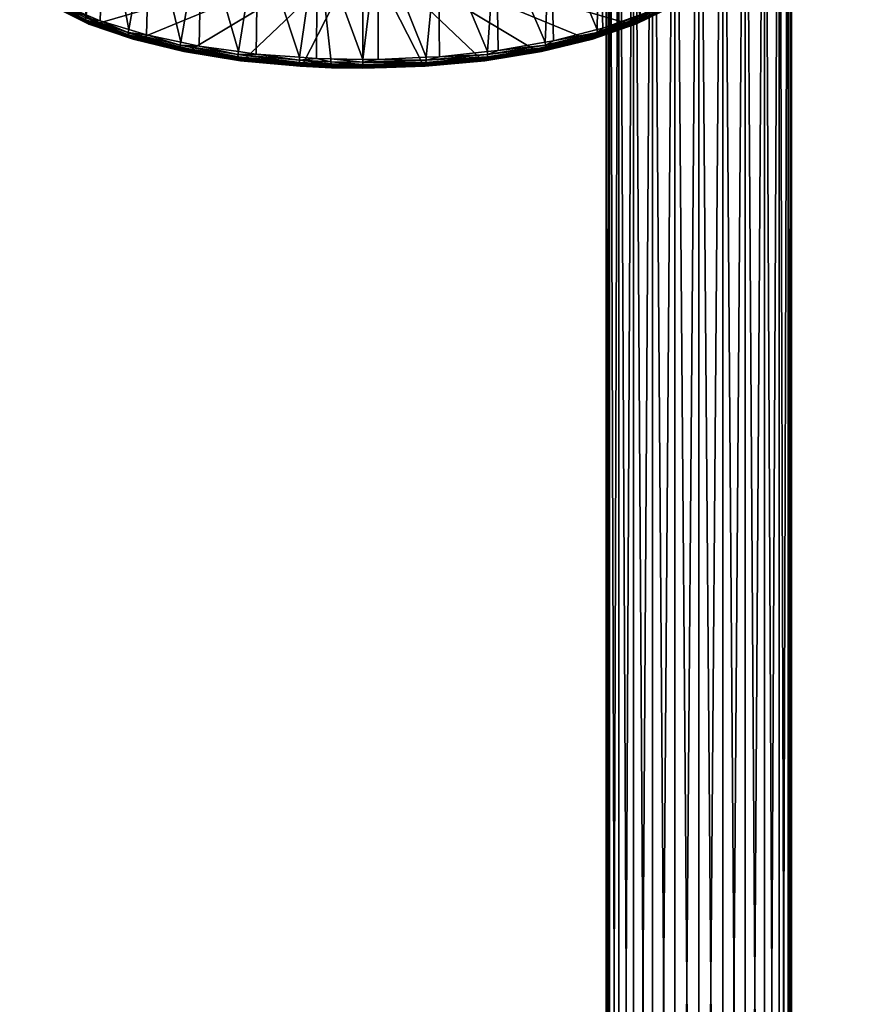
# Model space of a CAD drawing. Extents: x -0.145 to 0.145, y -0.549 to -0.003.
# Tile 32 of 256: x -0.065 to 0.016, y -0.276 to -0.181. Entities that reach past the tile are written whole.
import ezdxf

# ---------------------------------------------------------------- set-up
doc = ezdxf.new("R2010")
doc.units = 0
doc.layers.add('mesh', color=7, linetype='CONTINUOUS')

msp = doc.modelspace()

# ---------------------------------------------------------------- meshes
at = {"layer": 'mesh'}
mesh = msp.add_polyface(dxfattribs=at)
corners = [(0.007807, -0.12885, 0.577737), (0.007807, -0.41885, 0.577737), (0.006392, -0.12885, 0.57958), (0.008696, -0.12885, 0.575591), (0.008696, -0.41885, 0.575591), (0.008999, -0.12885, 0.573287), (0.008999, -0.41885, 0.573287), (0.008696, -0.12885, 0.570984), (0.008696, -0.41885, 0.570984), (0.007807, -0.12885, 0.568837), (0.007807, -0.41885, 0.568837), (0.006392, -0.12885, 0.566994), (0.006392, -0.41885, 0.566994), (0.004549, -0.12885, 0.56558), (0.004549, -0.41885, 0.56558), (0.002402, -0.12885, 0.56469), (0.002402, -0.41885, 0.56469), (0.000099, -0.12885, 0.564387), (0.000099, -0.41885, 0.564387), (-0.002204, -0.12885, 0.56469), (-0.002204, -0.41885, 0.56469), (-0.004351, -0.12885, 0.56558), (-0.004351, -0.41885, 0.56558), (-0.006194, -0.12885, 0.566994), (-0.006194, -0.41885, 0.566994), (-0.007609, -0.12885, 0.568837), (-0.007609, -0.41885, 0.568837), (-0.008498, -0.12885, 0.570984), (-0.008498, -0.41885, 0.570984), (-0.008801, -0.12885, 0.573287), (-0.008801, -0.41885, 0.573287), (-0.008498, -0.12885, 0.575591), (-0.008498, -0.41885, 0.575591), (-0.007609, -0.12885, 0.577737), (-0.007609, -0.41885, 0.577737), (-0.006194, -0.12885, 0.57958), (-0.006194, -0.41885, 0.57958), (-0.004351, -0.12885, 0.580995), (-0.004351, -0.41885, 0.580995), (-0.002204, -0.12885, 0.581884), (-0.002204, -0.41885, 0.581884), (0.000099, -0.12885, 0.582187), (0.000099, -0.41885, 0.582187), (-0.032201, -0.185705, 0.210773), (-0.032201, -0.185921, 0.211651), (-0.029922, -0.185895, 0.211578), (-0.036392, -0.185831, 0.211405), (-0.038165, -0.18579, 0.211483), (-0.035195, -0.185926, 0.211853), (-0.035218, -0.185908, 0.212141), (-0.038212, -0.185771, 0.211769), (-0.032201, -0.185972, 0.211977), (-0.032201, -0.185955, 0.212266), (-0.026244, -0.18579, 0.211485), (-0.026198, -0.185772, 0.21177), (-0.03524, -0.185789, 0.212452), (-0.032201, -0.185909, 0.212429), (-0.03523, -0.185862, 0.212304), (-0.032201, -0.185836, 0.212578), (-0.026174, -0.185725, 0.211931), (-0.035163, -0.185858, 0.211477), (-0.038236, -0.185724, 0.21193), (-0.026304, -0.185731, 0.211134)]
mesh.append_faces([[corners[k] for k in face] for face in [(0, 1, 2, 2), (3, 4, 0, 0), (5, 6, 3, 3), (7, 8, 5, 5), (9, 10, 7, 7), (11, 12, 9, 9), (13, 14, 11, 11), (15, 16, 13, 13), (17, 18, 15, 15), (19, 20, 17, 17), (21, 22, 19, 19), (23, 24, 21, 21), (25, 26, 23, 23), (27, 28, 25, 25), (29, 30, 27, 27), (31, 32, 29, 29), (33, 34, 31, 31), (35, 36, 33, 33), (37, 38, 35, 35), (39, 40, 37, 37), (41, 42, 39, 39), (43, 44, 45, 45), (46, 47, 48, 48), (49, 48, 50, 50), (49, 51, 48, 48), (52, 51, 49, 49), (52, 53, 51, 51), (54, 53, 52, 52), (55, 56, 57, 57), (58, 56, 55, 55), (58, 59, 56, 56), (48, 60, 46, 46), (48, 44, 60, 60), (51, 44, 48, 48), (51, 45, 44, 44), (53, 45, 51, 51), (52, 56, 54, 54), (52, 57, 56, 56), (49, 57, 52, 52), (49, 61, 57, 57), (50, 61, 49, 49), (53, 62, 45, 45)]])
mesh = msp.add_polyface(dxfattribs=at)
corners = [(0.005511, -0.349025, 0.459855), (-0.010689, -0.349876, 0.460191), (-0.016075, -0.350195, 0.459855), (0.005513, -0.348997, 0.460191), (0.01084, -0.349871, 0.460191), (-0.016052, -0.350335, 0.459383), (0.005504, -0.349166, 0.459383), (-0.016011, -0.350583, 0.45896), (0.00549, -0.349418, 0.45896), (-0.005286, -0.349536, 0.474852), (0.01619, -0.350701, 0.474852), (-0.005281, -0.349627, 0.475164), (-0.005298, -0.349749, 0.472772), (0.010877, -0.349749, 0.472772), (-0.010679, -0.349749, 0.472772), (0.002402, -0.12885, 0.581884), (0.002402, -0.41885, 0.581884), (0.000099, -0.12885, 0.582187), (0.004549, -0.41885, 0.580995), (0.004549, -0.12885, 0.580995), (0.006392, -0.41885, 0.57958), (0.006392, -0.12885, 0.57958), (0.007807, -0.41885, 0.577737), (0.007807, -0.12885, 0.577737), (0.008696, -0.41885, 0.575591), (0.008696, -0.12885, 0.575591), (0.008999, -0.41885, 0.573287), (0.008999, -0.12885, 0.573287), (0.008696, -0.41885, 0.570984), (0.008696, -0.12885, 0.570984), (0.007807, -0.41885, 0.568837), (0.007807, -0.12885, 0.568837), (0.006392, -0.41885, 0.566994), (0.006392, -0.12885, 0.566994), (0.004549, -0.41885, 0.56558), (0.004549, -0.12885, 0.56558), (0.002402, -0.41885, 0.56469), (0.002402, -0.12885, 0.56469), (0.000099, -0.41885, 0.564387), (0.000099, -0.12885, 0.564387), (-0.002204, -0.41885, 0.56469), (-0.002204, -0.12885, 0.56469), (-0.004351, -0.41885, 0.56558), (-0.004351, -0.12885, 0.56558), (-0.006194, -0.41885, 0.566994), (-0.006194, -0.12885, 0.566994), (-0.007609, -0.41885, 0.568837), (-0.007609, -0.12885, 0.568837), (-0.008498, -0.41885, 0.570984), (-0.008498, -0.12885, 0.570984), (-0.008801, -0.41885, 0.573287), (-0.008801, -0.12885, 0.573287), (-0.008498, -0.41885, 0.575591), (-0.008498, -0.12885, 0.575591), (-0.007609, -0.41885, 0.577737), (-0.007609, -0.12885, 0.577737), (-0.006194, -0.41885, 0.57958), (-0.006194, -0.12885, 0.57958), (-0.004351, -0.41885, 0.580995), (-0.004351, -0.12885, 0.580995), (-0.002204, -0.41885, 0.581884), (-0.002204, -0.12885, 0.581884), (0.000099, -0.41885, 0.582187)]
mesh.append_faces([[corners[k] for k in face] for face in [(0, 1, 2, 2), (0, 3, 1, 1), (4, 3, 0, 0), (0, 5, 6, 6), (2, 5, 0, 0), (6, 7, 8, 8), (5, 7, 6, 6), (9, 10, 11, 11), (9, 12, 13, 13), (14, 12, 9, 9), (1, 12, 14, 14), (3, 12, 1, 1), (3, 13, 12, 12), (4, 13, 3, 3), (15, 16, 17, 17), (15, 18, 16, 16), (19, 18, 15, 15), (19, 20, 18, 18), (21, 20, 19, 19), (21, 22, 20, 20), (23, 24, 22, 22), (25, 26, 24, 24), (27, 28, 26, 26), (29, 30, 28, 28), (31, 32, 30, 30), (33, 34, 32, 32), (35, 36, 34, 34), (37, 38, 36, 36), (39, 40, 38, 38), (41, 42, 40, 40), (43, 44, 42, 42), (45, 46, 44, 44), (47, 48, 46, 46), (49, 50, 48, 48), (51, 52, 50, 50), (53, 54, 52, 52), (55, 56, 54, 54), (57, 58, 56, 56), (59, 60, 58, 58), (61, 62, 60, 60), (17, 16, 62, 62)]])
mesh = msp.add_polyface(dxfattribs=at)
corners = [(-0.006943, -0.181629, 0.199722), (-0.003998, -0.18069, 0.197468), (-0.003646, -0.179999, 0.195305), (-0.006263, -0.181732, 0.200293), (-0.006368, -0.18178, 0.200425), (-0.000598, -0.178416, 0.191306), (-0.002003, -0.179507, 0.194263), (-0.001217, -0.178196, 0.190418), (-0.002161, -0.167234, 0.200329), (-0.001702, -0.178948, 0.196281), (-0.002032, -0.179117, 0.196739), (-0.00543, -0.168908, 0.204865), (-0.00502, -0.180647, 0.200887), (-0.005559, -0.180842, 0.201415), (-0.009468, -0.170366, 0.208818), (-0.002007, -0.179384, 0.196659), (-0.005528, -0.181114, 0.201347), (-0.009661, -0.182544, 0.205225), (-0.00912, -0.182128, 0.204901), (-0.005881, -0.181726, 0.200803), (-0.002636, -0.180082, 0.196012), (-0.006084, -0.181776, 0.200602), (-0.002407, -0.180019, 0.196177), (-0.000082, -0.178198, 0.190902), (-0.005569, -0.18133, 0.201231), (-0.00562, -0.181465, 0.201135), (-0.009695, -0.182758, 0.205102), (-0.002111, -0.179742, 0.196463), (-0.002053, -0.179603, 0.19655), (0.000488, -0.177823, 0.191262), (-0.00569, -0.181576, 0.201031), (-0.009739, -0.18289, 0.204998), (-0.008676, -0.182633, 0.202735), (-0.005777, -0.181663, 0.200921), (-0.009871, -0.18308, 0.204762), (-0.002919, -0.18005, 0.195734), (-0.002288, -0.17995, 0.196276)]
mesh.append_faces([[corners[k] for k in face] for face in [(0, 1, 2, 2), (0, 3, 1, 1), (4, 3, 0, 0), (5, 2, 6, 6), (5, 7, 2, 2), (8, 9, 10, 10), (11, 10, 12, 12), (11, 8, 10, 10), (11, 13, 14, 14), (12, 13, 11, 11), (15, 10, 9, 9), (16, 10, 15, 15), (16, 12, 10, 10), (16, 13, 12, 12), (17, 13, 16, 16), (17, 18, 13, 13), (19, 20, 21, 21), (22, 20, 19, 19), (22, 23, 20, 20), (24, 25, 26, 26), (24, 27, 25, 25), (28, 27, 24, 24), (28, 29, 27, 27), (30, 31, 25, 25), (21, 3, 4, 4), (21, 1, 3, 3), (20, 1, 21, 21), (32, 21, 4, 4), (19, 33, 22, 22), (19, 34, 33, 33), (28, 16, 15, 15), (24, 16, 28, 28), (24, 17, 16, 16), (26, 17, 24, 24), (2, 35, 6, 6), (2, 1, 35, 35), (30, 36, 33, 33), (36, 25, 27, 27), (30, 25, 36, 36), (35, 20, 6, 6), (20, 35, 1, 1), (22, 33, 36, 36)]])
mesh = msp.add_polyface(dxfattribs=at)
corners = [(-0.060756, -0.179999, 0.195305), (-0.059071, -0.181335, 0.199217), (-0.057459, -0.181629, 0.199722), (-0.061353, -0.180167, 0.19605), (-0.057043, -0.169667, 0.206922), (-0.057423, -0.181418, 0.202976), (-0.058786, -0.180833, 0.201391), (-0.060709, -0.168095, 0.202662), (-0.061145, -0.179822, 0.19865), (-0.062295, -0.179109, 0.196719), (-0.058867, -0.181117, 0.201356), (-0.062388, -0.179388, 0.196671), (-0.064035, -0.178032, 0.193797), (-0.061988, -0.180024, 0.196189), (-0.061759, -0.180087, 0.196023), (-0.064561, -0.178128, 0.191049), (-0.058311, -0.181779, 0.20061), (-0.058513, -0.181729, 0.200811), (-0.05428, -0.183174, 0.204392), (-0.062342, -0.179607, 0.196562), (-0.058774, -0.181468, 0.201143), (-0.062284, -0.179746, 0.196474), (-0.058826, -0.181333, 0.201239), (-0.054672, -0.182888, 0.204992), (-0.058705, -0.181579, 0.201039), (-0.05454, -0.183078, 0.204755), (-0.058618, -0.181666, 0.200929), (-0.063204, -0.17892, 0.192671), (-0.064312, -0.178205, 0.190923), (-0.064995, -0.177467, 0.191462), (-0.063185, -0.178196, 0.190418), (-0.061467, -0.18009, 0.195842), (-0.058023, -0.181756, 0.200358), (-0.056536, -0.182353, 0.201977), (-0.062107, -0.179954, 0.196288), (-0.064882, -0.177831, 0.191284), (-0.06469, -0.17805, 0.191128)]
mesh.append_faces([[corners[k] for k in face] for face in [(0, 1, 2, 2), (0, 3, 1, 1), (4, 5, 6, 6), (7, 6, 8, 8), (7, 4, 6, 6), (8, 9, 7, 7), (10, 6, 5, 5), (10, 8, 6, 6), (11, 8, 10, 10), (11, 9, 8, 8), (12, 9, 11, 11), (13, 14, 15, 15), (13, 16, 14, 14), (17, 16, 13, 13), (17, 18, 16, 16), (19, 20, 21, 21), (22, 20, 19, 19), (22, 23, 20, 20), (24, 25, 26, 26), (24, 21, 20, 20), (14, 1, 3, 3), (16, 1, 14, 14), (27, 28, 14, 14), (22, 11, 10, 10), (19, 11, 22, 22), (19, 29, 11, 11), (30, 31, 0, 0), (30, 27, 31, 31), (2, 1, 32, 32), (31, 3, 0, 0), (32, 33, 2, 2), (24, 26, 34, 34), (34, 21, 24, 24), (34, 35, 21, 21), (32, 16, 33, 33), (14, 3, 31, 31), (16, 32, 1, 1), (27, 14, 31, 31), (17, 34, 26, 26), (13, 34, 17, 17), (13, 36, 34, 34)]])
mesh = msp.add_polyface(dxfattribs=at)
corners = [(-0.011007, -0.183035, 0.203535), (-0.006368, -0.18178, 0.200425), (-0.006943, -0.181629, 0.199722), (-0.008676, -0.182633, 0.202735), (-0.01416, -0.171567, 0.212074), (-0.013884, -0.183347, 0.208206), (-0.014677, -0.183485, 0.208581), (-0.009683, -0.182272, 0.205291), (-0.009468, -0.170366, 0.208818), (-0.00912, -0.182128, 0.204901), (-0.005559, -0.180842, 0.201415), (-0.019371, -0.172476, 0.214539), (-0.019175, -0.18427, 0.210709), (-0.020226, -0.184382, 0.211011), (-0.024952, -0.173068, 0.216143), (-0.030741, -0.173324, 0.216838), (-0.030718, -0.185131, 0.213043), (-0.032201, -0.185142, 0.213073), (-0.026125, -0.184928, 0.212491), (-0.024841, -0.184871, 0.212337), (-0.009661, -0.182544, 0.205225), (-0.009959, -0.183137, 0.204629), (-0.006084, -0.181776, 0.200602), (-0.01013, -0.183176, 0.204399), (-0.005881, -0.181726, 0.200803), (-0.009695, -0.182758, 0.205102), (-0.00562, -0.181465, 0.201135), (-0.009739, -0.18289, 0.204998), (-0.009797, -0.182998, 0.204885), (-0.005777, -0.181663, 0.200921), (-0.009871, -0.18308, 0.204762), (-0.00569, -0.181576, 0.201031), (-0.014655, -0.183762, 0.208527), (-0.032201, -0.174293, 0.179838), (-0.026475, -0.185531, 0.210303), (-0.020924, -0.185017, 0.208907), (-0.032201, -0.185705, 0.210773), (-0.015715, -0.184176, 0.206628), (-0.001217, -0.178196, 0.190418), (0.00027, -0.176275, 0.18521), (-0.003646, -0.179999, 0.195305), (0.00027, -0.172312, 0.174467), (-0.001217, -0.17039, 0.169258), (0.000771, -0.174293, 0.179838), (-0.003646, -0.168588, 0.164371), (-0.010375, -0.183138, 0.204105)]
mesh.append_faces([[corners[k] for k in face] for face in [(0, 1, 2, 2), (0, 3, 1, 1), (4, 5, 6, 6), (4, 7, 5, 5), (8, 7, 4, 4), (8, 9, 7, 7), (10, 9, 8, 8), (11, 6, 12, 12), (11, 4, 6, 6), (11, 13, 14, 14), (12, 13, 11, 11), (15, 16, 17, 17), (15, 18, 16, 16), (14, 18, 15, 15), (14, 19, 18, 18), (13, 19, 14, 14), (20, 7, 9, 9), (20, 5, 7, 7), (21, 22, 23, 23), (24, 22, 21, 21), (25, 26, 27, 27), (28, 29, 30, 30), (31, 29, 28, 28), (28, 27, 31, 31), (3, 23, 22, 22), (21, 30, 24, 24), (25, 32, 20, 20), (33, 34, 35, 35), (33, 36, 34, 34), (33, 0, 2, 2), (33, 37, 0, 0), (35, 37, 33, 33), (33, 38, 39, 39), (33, 40, 38, 38), (2, 40, 33, 33), (33, 41, 42, 42), (33, 43, 41, 41), (39, 43, 33, 33), (42, 44, 33, 33), (45, 3, 0, 0), (45, 23, 3, 3)]])
mesh = msp.add_polyface(dxfattribs=at)
corners = [(-0.036572, -0.173239, 0.216606), (-0.032201, -0.185142, 0.213073), (-0.035256, -0.185075, 0.21289), (-0.030741, -0.173324, 0.216838), (-0.042277, -0.172813, 0.215452), (-0.042431, -0.184612, 0.211636), (-0.044157, -0.184372, 0.210985), (-0.038274, -0.184922, 0.212477), (-0.036638, -0.185044, 0.212807), (-0.047692, -0.17206, 0.213411), (-0.047929, -0.183848, 0.209563), (-0.049701, -0.18347, 0.208539), (-0.052662, -0.171001, 0.21054), (-0.057043, -0.169667, 0.206922), (-0.05468, -0.182253, 0.20524), (-0.057423, -0.181418, 0.202976), (-0.052975, -0.182772, 0.206648), (-0.05475, -0.182541, 0.205218), (-0.058867, -0.181117, 0.201356), (-0.054451, -0.183135, 0.204622), (-0.05428, -0.183174, 0.204392), (-0.058513, -0.181729, 0.200811), (-0.054715, -0.182755, 0.205096), (-0.054672, -0.182888, 0.204992), (-0.058826, -0.181333, 0.201239), (-0.054613, -0.182995, 0.204878), (-0.05454, -0.183078, 0.204755), (-0.058705, -0.181579, 0.201039), (-0.058774, -0.181468, 0.201143), (-0.056536, -0.182353, 0.201977), (-0.058311, -0.181779, 0.20061), (-0.058618, -0.181666, 0.200929), (-0.032201, -0.174293, 0.179838), (-0.063185, -0.17039, 0.169258), (-0.064672, -0.172312, 0.174467), (-0.064672, -0.176275, 0.18521), (-0.063185, -0.178196, 0.190418), (-0.065173, -0.174293, 0.179838), (-0.057459, -0.181629, 0.199722), (-0.053395, -0.183035, 0.203535), (-0.060756, -0.179999, 0.195305), (-0.043478, -0.185017, 0.208907), (-0.037927, -0.185531, 0.210303), (-0.048687, -0.184176, 0.206628), (-0.032201, -0.185705, 0.210773), (-0.053965, -0.183176, 0.204209)]
mesh.append_faces([[corners[k] for k in face] for face in [(0, 1, 2, 2), (0, 3, 1, 1), (4, 5, 6, 6), (4, 7, 5, 5), (0, 7, 4, 4), (0, 8, 7, 7), (2, 8, 0, 0), (9, 6, 10, 10), (9, 4, 6, 6), (9, 11, 12, 12), (10, 11, 9, 9), (13, 14, 15, 15), (12, 14, 13, 13), (12, 16, 14, 14), (11, 16, 12, 12), (17, 18, 15, 15), (17, 14, 16, 16), (15, 14, 17, 17), (19, 20, 21, 21), (22, 23, 24, 24), (25, 26, 27, 27), (25, 28, 23, 23), (27, 28, 25, 25), (29, 30, 20, 20), (19, 31, 26, 26), (21, 31, 19, 19), (22, 18, 17, 17), (24, 18, 22, 22), (32, 33, 34, 34), (32, 35, 36, 36), (32, 37, 35, 35), (34, 37, 32, 32), (32, 38, 39, 39), (32, 40, 38, 38), (36, 40, 32, 32), (32, 41, 42, 42), (32, 43, 41, 41), (39, 43, 32, 32), (42, 44, 32, 32), (38, 45, 39, 39), (38, 29, 45, 45), (29, 20, 45, 45)]])
mesh = msp.add_polyface(dxfattribs=at)
corners = [(-0.053395, -0.183035, 0.203535), (-0.050432, -0.184078, 0.206653), (-0.048687, -0.184176, 0.206628), (-0.053821, -0.183222, 0.204334), (-0.044193, -0.184664, 0.210972), (-0.049754, -0.183761, 0.208523), (-0.047929, -0.183848, 0.209563), (-0.044157, -0.184372, 0.210985), (-0.049701, -0.18347, 0.208539), (-0.052975, -0.182772, 0.206648), (-0.05475, -0.182541, 0.205218), (-0.054451, -0.183135, 0.204622), (-0.049388, -0.184368, 0.207628), (-0.05428, -0.183174, 0.204392), (-0.049521, -0.184338, 0.207884), (-0.043943, -0.185252, 0.210026), (-0.044034, -0.185229, 0.2103), (-0.054715, -0.182755, 0.205096), (-0.049693, -0.184103, 0.208286), (-0.054672, -0.182888, 0.204992), (-0.049727, -0.183973, 0.208396), (-0.044151, -0.185003, 0.210726), (-0.044175, -0.184875, 0.210841), (-0.054613, -0.182995, 0.204878), (-0.04959, -0.184286, 0.20803), (-0.05454, -0.183078, 0.204755), (-0.049648, -0.184207, 0.208163), (-0.044081, -0.18518, 0.210455), (-0.04412, -0.185105, 0.210597), (-0.046884, -0.184763, 0.208509), (-0.049108, -0.184333, 0.207346), (-0.053965, -0.183176, 0.204209), (-0.043803, -0.185212, 0.209728)]
mesh.append_faces([[corners[k] for k in face] for face in [(0, 1, 2, 2), (0, 3, 1, 1), (4, 5, 6, 6), (6, 7, 4, 4), (5, 8, 6, 6), (5, 9, 8, 8), (10, 9, 5, 5), (11, 12, 13, 13), (14, 12, 11, 11), (14, 15, 12, 12), (16, 15, 14, 14), (17, 18, 19, 19), (20, 18, 17, 17), (20, 21, 18, 18), (22, 21, 20, 20), (23, 24, 25, 25), (26, 24, 23, 23), (26, 27, 24, 24), (28, 27, 26, 26), (28, 18, 21, 21), (26, 18, 28, 28), (26, 19, 18, 18), (23, 19, 26, 26), (29, 12, 15, 15), (13, 1, 3, 3), (12, 1, 13, 13), (16, 24, 27, 27), (14, 24, 16, 16), (14, 25, 24, 24), (11, 25, 14, 14), (22, 5, 4, 4), (20, 5, 22, 22), (20, 10, 5, 5), (17, 10, 20, 20), (2, 1, 30, 30), (31, 3, 0, 0), (2, 29, 32, 32), (30, 29, 2, 2), (30, 12, 29, 29), (13, 3, 31, 31), (12, 30, 1, 1)]])
mesh = msp.add_polyface(dxfattribs=at)
corners = [(-0.015715, -0.184176, 0.206628), (-0.011643, -0.183515, 0.205127), (-0.011007, -0.183035, 0.203535), (-0.015032, -0.184303, 0.207264), (-0.014655, -0.183762, 0.208527), (-0.013884, -0.183347, 0.208206), (-0.009661, -0.182544, 0.205225), (-0.014677, -0.183485, 0.208581), (-0.019175, -0.18427, 0.210709), (-0.020208, -0.184664, 0.210971), (-0.020226, -0.184382, 0.211011), (-0.020367, -0.185229, 0.2103), (-0.015021, -0.184369, 0.207632), (-0.020458, -0.185252, 0.210026), (-0.014888, -0.184339, 0.207888), (-0.01013, -0.183176, 0.204399), (-0.009959, -0.183137, 0.204629), (-0.020226, -0.184874, 0.21084), (-0.014716, -0.184104, 0.208289), (-0.020249, -0.185003, 0.210725), (-0.014682, -0.183974, 0.2084), (-0.009739, -0.18289, 0.204998), (-0.009695, -0.182758, 0.205102), (-0.02028, -0.185105, 0.210597), (-0.014819, -0.184287, 0.208033), (-0.02032, -0.18518, 0.210455), (-0.014761, -0.184209, 0.208167), (-0.009871, -0.18308, 0.204762), (-0.009797, -0.182998, 0.204885), (-0.018643, -0.184941, 0.208994), (-0.020924, -0.185017, 0.208907), (-0.015188, -0.184331, 0.207339), (-0.020585, -0.185194, 0.209678), (-0.010375, -0.183138, 0.204105)]
mesh.append_faces([[corners[k] for k in face] for face in [(0, 1, 2, 2), (0, 3, 1, 1), (4, 5, 6, 6), (4, 7, 5, 5), (4, 8, 7, 7), (9, 8, 4, 4), (9, 10, 8, 8), (11, 12, 13, 13), (14, 12, 11, 11), (14, 15, 12, 12), (16, 15, 14, 14), (17, 18, 19, 19), (20, 18, 17, 17), (20, 21, 18, 18), (22, 21, 20, 20), (23, 24, 25, 25), (26, 24, 23, 23), (26, 27, 24, 24), (28, 27, 26, 26), (28, 18, 21, 21), (26, 18, 28, 28), (26, 19, 18, 18), (23, 19, 26, 26), (12, 1, 3, 3), (15, 1, 12, 12), (29, 13, 12, 12), (16, 24, 27, 27), (14, 24, 16, 16), (14, 25, 24, 24), (11, 25, 14, 14), (20, 4, 22, 22), (20, 9, 4, 4), (17, 9, 20, 20), (30, 31, 0, 0), (30, 29, 31, 31), (32, 29, 30, 30), (2, 1, 33, 33), (31, 3, 0, 0), (12, 3, 31, 31), (15, 33, 1, 1), (29, 12, 31, 31), (32, 13, 29, 29)]])
mesh = msp.add_polyface(dxfattribs=at)
corners = [(-0.043478, -0.185017, 0.208907), (-0.040009, -0.185605, 0.210793), (-0.037927, -0.185531, 0.210303), (-0.035163, -0.185858, 0.211477), (-0.032201, -0.185921, 0.211651), (-0.036392, -0.185831, 0.211405), (-0.035258, -0.185352, 0.212838), (-0.035256, -0.185075, 0.21289), (-0.032201, -0.185399, 0.212964), (-0.036638, -0.185044, 0.212807), (-0.038292, -0.185213, 0.21246), (-0.038274, -0.184922, 0.212477), (-0.042431, -0.184612, 0.211636), (-0.044193, -0.184664, 0.210972), (-0.044157, -0.184372, 0.210985), (-0.044034, -0.185229, 0.2103), (-0.038165, -0.18579, 0.211483), (-0.043943, -0.185252, 0.210026), (-0.038212, -0.185771, 0.211769), (-0.035195, -0.185926, 0.211853), (-0.044175, -0.184875, 0.210841), (-0.038271, -0.18555, 0.212209), (-0.044151, -0.185003, 0.210726), (-0.038283, -0.185423, 0.212327), (-0.035248, -0.185689, 0.212585), (-0.035254, -0.185562, 0.212704), (-0.032201, -0.185736, 0.212711), (-0.04412, -0.185105, 0.210597), (-0.038236, -0.185724, 0.21193), (-0.044081, -0.18518, 0.210455), (-0.038256, -0.185651, 0.212077), (-0.03523, -0.185862, 0.212304), (-0.03524, -0.185789, 0.212452), (-0.032201, -0.185608, 0.21283), (-0.038074, -0.185726, 0.211121), (-0.048687, -0.184176, 0.206628), (-0.043803, -0.185212, 0.209728), (-0.046884, -0.184763, 0.208509)]
mesh.append_faces([[corners[k] for k in face] for face in [(0, 1, 2, 2), (2, 3, 4, 4), (5, 3, 2, 2), (6, 7, 8, 8), (6, 9, 7, 7), (10, 9, 6, 6), (10, 11, 9, 9), (10, 12, 11, 11), (13, 12, 10, 10), (13, 14, 12, 12), (15, 16, 17, 17), (18, 16, 15, 15), (18, 19, 16, 16), (20, 21, 22, 22), (23, 21, 20, 20), (23, 24, 21, 21), (25, 24, 23, 23), (25, 26, 24, 24), (27, 28, 29, 29), (30, 28, 27, 27), (30, 31, 28, 28), (32, 31, 30, 30), (32, 21, 24, 24), (30, 21, 32, 32), (30, 22, 21, 21), (27, 22, 30, 30), (16, 1, 17, 17), (18, 29, 28, 28), (15, 29, 18, 18), (25, 6, 33, 33), (25, 10, 6, 6), (23, 10, 25, 25), (23, 13, 10, 10), (20, 13, 23, 23), (2, 34, 5, 5), (35, 36, 0, 0), (2, 1, 34, 34), (0, 36, 1, 1), (5, 34, 16, 16), (17, 1, 36, 36), (16, 34, 1, 1), (37, 17, 36, 36)]])
mesh = msp.add_polyface(dxfattribs=at)
corners = [(-0.026475, -0.185531, 0.210303), (-0.021952, -0.185372, 0.21016), (-0.020924, -0.185017, 0.208907), (-0.025732, -0.185705, 0.211064), (-0.037927, -0.185531, 0.210303), (-0.032201, -0.185921, 0.211651), (-0.032201, -0.185705, 0.210773), (-0.020208, -0.184664, 0.210971), (-0.026117, -0.185213, 0.212461), (-0.024841, -0.184871, 0.212337), (-0.020226, -0.184382, 0.211011), (-0.026198, -0.185772, 0.21177), (-0.020458, -0.185252, 0.210026), (-0.026244, -0.18579, 0.211485), (-0.020367, -0.185229, 0.2103), (-0.026126, -0.185423, 0.212328), (-0.026138, -0.185551, 0.21221), (-0.032201, -0.185608, 0.21283), (-0.020249, -0.185003, 0.210725), (-0.020226, -0.184874, 0.21084), (-0.032201, -0.185736, 0.212711), (-0.035254, -0.185562, 0.212704), (-0.026154, -0.185651, 0.212078), (-0.026174, -0.185725, 0.211931), (-0.032201, -0.185836, 0.212578), (-0.02032, -0.18518, 0.210455), (-0.02028, -0.185105, 0.210597), (-0.035248, -0.185689, 0.212585), (-0.03524, -0.185789, 0.212452), (-0.026125, -0.184928, 0.212491), (-0.030718, -0.185131, 0.213043), (-0.032201, -0.185399, 0.212964), (-0.032201, -0.185142, 0.213073), (-0.035256, -0.185075, 0.21289), (-0.032201, -0.185909, 0.212429), (-0.035258, -0.185352, 0.212838), (-0.026304, -0.185731, 0.211134), (-0.020585, -0.185194, 0.209678), (-0.029922, -0.185895, 0.211578)]
mesh.append_faces([[corners[k] for k in face] for face in [(0, 1, 2, 2), (0, 3, 1, 1), (4, 5, 6, 6), (7, 8, 9, 9), (9, 10, 7, 7), (11, 12, 13, 13), (14, 12, 11, 11), (15, 16, 17, 17), (15, 18, 16, 16), (19, 18, 15, 15), (17, 20, 21, 21), (17, 16, 20, 20), (22, 23, 24, 24), (22, 25, 23, 23), (26, 25, 22, 22), (24, 20, 22, 22), (24, 27, 20, 20), (28, 27, 24, 24), (26, 16, 18, 18), (22, 16, 26, 26), (22, 20, 16, 16), (8, 29, 9, 9), (8, 30, 29, 29), (31, 30, 8, 8), (31, 32, 30, 30), (33, 32, 31, 31), (13, 1, 3, 3), (12, 1, 13, 13), (14, 23, 25, 25), (11, 23, 14, 14), (11, 34, 23, 23), (17, 31, 15, 15), (17, 35, 31, 31), (19, 8, 7, 7), (15, 8, 19, 19), (15, 31, 8, 8), (6, 36, 0, 0), (2, 1, 37, 37), (36, 3, 0, 0), (6, 38, 36, 36), (13, 3, 36, 36), (12, 37, 1, 1)]])

doc.saveas('drawing.dxf')
